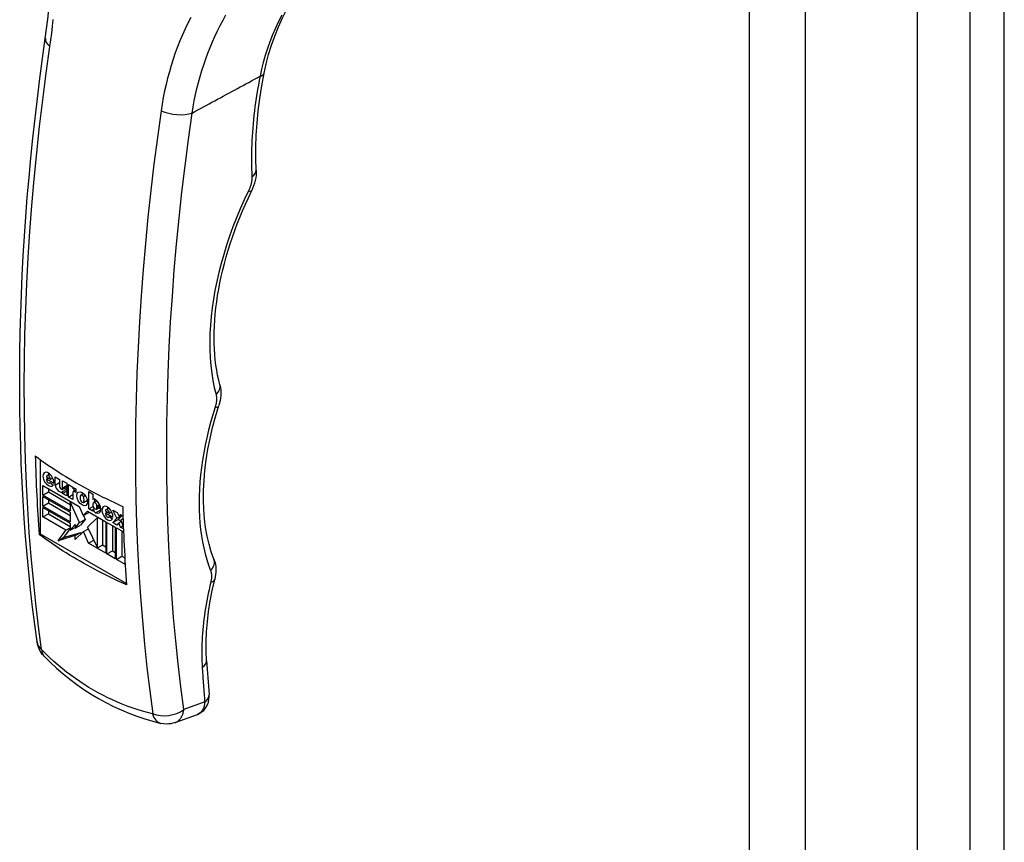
# Model space of a CAD drawing. Header units: inches. Extents: x 200.1 to 233.3, y 66.4 to 119.7.
# Tile 3 of 6: x 222.4 to 226.4, y 79.7 to 83.1. Entities that reach past the tile are written whole.
import ezdxf

# ---------------------------------------------------------------- set-up
doc = ezdxf.new("R2010")
doc.units = ezdxf.units.IN
doc.header["$MEASUREMENT"] = 0
doc.layers.add('Visible Edges(ANSI)', color=7, linetype='Continuous', lineweight=25)
doc.layers.add('Visible Tangent Edges(ANSI)', color=7, linetype='Continuous', lineweight=25)

msp = doc.modelspace()

# ---------------------------------------------------------------- linework, layer by layer
at = {"layer": 'Visible Edges(ANSI)'}
for p, q in [((226.0209, 100.6586), (226.0209, 66.7895)), ((222.473, 81.2952), (222.473, 80.9943)), ((222.4986, 81.225), (222.5145, 81.2158)), ((222.4988, 81.2157), (222.5067, 81.2203)), ((222.5009, 81.2301), (222.5121, 81.2366)), ((222.5145, 81.2158), (222.5238, 81.2212)), ((222.5337, 81.2246), (222.5519, 81.2141)), ((222.5337, 81.1914), (222.5337, 81.2246)), ((222.4844, 81.19), (222.6316, 81.105)), ((222.4844, 81.1511), (222.4844, 81.19)), ((222.5285, 81.1986), (222.4988, 81.2157)), ((222.5122, 81.1999), (222.5144, 81.2012)), ((222.5138, 81.2017), (222.5264, 81.1922)), ((222.5337, 81.1914), (222.5519, 81.2019)), ((222.5519, 81.2141), (222.5519, 81.1854)), ((222.5625, 81.1743), (222.581, 81.185)), ((222.5641, 81.2086), (222.581, 81.1988)), ((222.5641, 81.1799), (222.5641, 81.2086)), ((222.5641, 81.1799), (222.581, 81.1897)), ((222.581, 81.1988), (222.581, 81.148)), ((222.5873, 81.1428), (222.5873, 81.1937)), ((222.5873, 81.1937), (222.6048, 81.1835)), ((222.6048, 81.1835), (222.6048, 81.1767)), ((222.4844, 81.1511), (222.5067, 81.1639)), ((222.5949, 81.0873), (222.4844, 81.1511)), ((222.4844, 81.1457), (222.5949, 81.0819)), ((222.4844, 81.1067), (222.4844, 81.1457)), ((222.5067, 81.1772), (222.5067, 81.1639)), ((222.5067, 81.1639), (222.5949, 81.113)), ((222.5641, 81.1654), (222.581, 81.1752)), ((222.5641, 81.1578), (222.581, 81.1675)), ((222.5641, 81.1578), (222.5641, 81.1654)), ((222.581, 81.148), (222.5641, 81.1578)), ((222.5873, 81.1428), (222.6048, 81.153)), ((222.6048, 81.1327), (222.5873, 81.1428)), ((222.6048, 81.1767), (222.6068, 81.1778)), ((222.6048, 81.1621), (222.6048, 81.1327)), ((222.6067, 81.1662), (222.6174, 81.1724)), ((222.6096, 81.1784), (222.6096, 81.1679)), ((222.6174, 81.1621), (222.6111, 81.1658)), ((222.6174, 81.1763), (222.6174, 81.1621)), ((222.6379, 81.1514), (222.6486, 81.1575)), ((222.6481, 81.145), (222.6558, 81.1495)), ((222.67, 81.165), (222.6869, 81.1553)), ((222.67, 81.0955), (222.67, 81.165)), ((222.6869, 81.1553), (222.6869, 81.1343)), ((222.4844, 81.1067), (222.5067, 81.1196)), ((222.5949, 81.043), (222.4844, 81.1067)), ((222.4844, 81.1014), (222.5949, 81.0376)), ((222.4844, 81.0624), (222.4844, 81.1014)), ((222.5067, 81.1329), (222.5067, 81.1196)), ((222.5067, 81.1196), (222.5949, 81.0687)), ((222.5949, 81.1236), (222.5972, 81.1249)), ((222.5949, 81.1236), (222.5949, 81.0873)), ((222.6326, 81.0395), (222.5949, 81.1236)), ((222.6311, 81.1053), (222.6364, 81.0936)), ((222.6316, 81.105), (222.6472, 81.0678)), ((222.6478, 81.1213), (222.6641, 81.1307)), ((222.67, 81.0955), (222.6873, 81.1055)), ((222.6869, 81.1343), (222.6874, 81.1345)), ((222.6869, 81.1155), (222.6869, 81.1087)), ((222.6892, 81.1207), (222.7026, 81.1284)), ((222.6923, 81.1351), (222.6923, 81.1224)), ((222.7004, 81.0943), (222.717, 81.1039)), ((222.7027, 81.0995), (222.7027, 81.1064)), ((222.4844, 81.0624), (222.5067, 81.0753)), ((222.5774, 81.0088), (222.4844, 81.0624)), ((222.5067, 81.0885), (222.5067, 81.0753)), ((222.5067, 81.0753), (222.5949, 81.0244)), ((222.5949, 81.0819), (222.5949, 81.043)), ((222.6472, 81.0678), (222.664, 81.0863)), ((222.6472, 81.0678), (222.6694, 81.0806)), ((222.6478, 81.0682), (222.6549, 81.0524)), ((222.664, 81.0863), (222.7385, 81.0433)), ((222.7047, 81.0605), (222.665, 81.0208)), ((222.671, 81.0823), (222.6694, 81.0806)), ((222.6869, 81.0857), (222.67, 81.0955)), ((222.6869, 81.0926), (222.693, 81.0962)), ((222.6869, 81.0926), (222.6869, 81.0857)), ((222.7047, 81.0605), (222.7067, 81.0617)), ((222.7047, 80.9375), (222.7047, 81.0605)), ((222.7375, 81.0871), (222.7534, 81.0779)), ((222.7377, 81.0778), (222.7456, 81.0824)), ((222.7673, 81.0607), (222.7377, 81.0778)), ((222.7398, 81.0922), (222.751, 81.0987)), ((222.7511, 81.062), (222.7533, 81.0633)), ((222.7527, 81.0638), (222.7653, 81.0543)), ((222.7534, 81.0779), (222.7627, 81.0833)), ((222.7676, 81.0899), (222.7845, 81.0802)), ((222.7835, 81.0575), (222.7676, 81.0899)), ((222.7835, 81.0575), (222.8036, 81.0691)), ((222.7845, 81.0802), (222.7911, 81.0672)), ((222.8043, 81.0688), (222.7892, 81.0524)), ((222.7911, 81.0672), (222.7984, 81.0722)), ((222.7911, 81.0672), (222.799, 81.0718)), ((222.7984, 81.0722), (222.8081, 81.0665)), ((222.5949, 81.0376), (222.5949, 81.0093)), ((222.5949, 81.0093), (222.6141, 81.0326)), ((222.5949, 81.0093), (222.6141, 81.0204)), ((222.6141, 81.017), (222.6326, 81.0395)), ((222.6141, 81.0326), (222.6141, 81.017)), ((222.6141, 81.017), (222.6363, 81.0298)), ((222.6326, 81.0395), (222.6549, 81.0524)), ((222.6549, 81.0524), (222.6363, 81.0298)), ((222.665, 81.0208), (222.7047, 80.9375)), ((222.727, 80.9504), (222.727, 81.05)), ((222.7385, 81.0433), (222.7385, 80.9157)), ((222.7431, 81.0407), (222.7768, 81.0212)), ((222.7431, 80.9131), (222.7431, 81.0407)), ((222.7654, 81.0278), (222.7654, 80.9259)), ((222.7669, 81.0395), (222.7835, 81.0575)), ((222.7669, 81.0395), (222.7892, 81.0524)), ((222.7838, 81.0298), (222.7669, 81.0395)), ((222.7768, 81.0212), (222.7768, 80.8936)), ((222.7917, 81.0389), (222.7838, 81.0298)), ((222.7892, 81.0524), (222.8004, 81.0459)), ((222.7917, 81.0389), (222.8011, 81.0443)), ((222.7984, 81.0214), (222.7917, 81.0389)), ((222.7984, 81.0214), (222.8085, 81.0272)), ((222.81, 81.0146), (222.7984, 81.0214)), ((222.8085, 81.0564), (222.7993, 81.0483)), ((222.7993, 81.0483), (222.8096, 81.0245)), ((222.4687, 80.9918), (222.473, 80.9943)), ((222.473, 80.9943), (222.8219, 80.7929)), ((222.5456, 80.966), (222.5774, 81.0088)), ((222.6151, 80.9872), (222.5456, 80.966)), ((222.5949, 81.0152), (222.5679, 80.9788)), ((222.5679, 80.9788), (222.6373, 81)), ((222.5774, 81.0088), (222.5949, 81.0189)), ((222.6491, 81.0034), (222.6151, 80.9711)), ((222.6151, 80.9872), (222.6373, 81)), ((222.6151, 80.9711), (222.6151, 80.9872)), ((222.6373, 81), (222.6373, 80.9922)), ((222.6491, 81.0034), (222.6681, 81.0143)), ((222.669, 80.9559), (222.6491, 81.0034)), ((222.7815, 81.0185), (222.8105, 81.0017)), ((222.7815, 80.8909), (222.7815, 81.0185)), ((222.8038, 81.0056), (222.8038, 80.9038)), ((222.5456, 80.966), (222.5679, 80.9788)), ((222.669, 80.9559), (222.6902, 80.9681)), ((222.7385, 80.9157), (222.669, 80.9559)), ((222.7047, 80.9375), (222.727, 80.9504)), ((222.725, 80.9492), (222.7385, 80.9415)), ((222.7431, 80.9131), (222.7654, 80.9259)), ((222.7768, 80.8936), (222.7431, 80.9131)), ((222.7654, 80.9259), (222.7768, 80.9193)), ((222.7815, 80.8909), (222.8038, 80.9038)), ((222.8038, 80.9038), (222.8152, 80.8971)), ((222.8152, 80.9031), (222.8152, 80.8714)), ((222.8152, 80.8714), (222.7815, 80.8909)), ((223.0192, 80.2307), (223.1095, 80.2639))]:
    msp.add_line(p, q, dxfattribs=at)
at = {"layer": 'Visible Edges(ANSI)', "flags": 128}
for points in [[(222.494, 82.9982), (222.4993, 83.0368), (222.504, 83.0762), (222.5081, 83.1161), (222.5117, 83.1567), (222.5147, 83.1978), (222.5172, 83.2394), (222.5191, 83.2815), (222.5205, 83.3239), (222.5213, 83.3667), (222.5216, 83.4098), (222.5215, 83.4534), (222.5209, 83.4972), (222.5198, 83.5413), (222.5183, 83.5856), (222.5163, 83.6301), (222.514, 83.6747)], [(223.3791, 82.8584), (223.3875, 82.8963), (223.3975, 82.9339), (223.4092, 82.9713), (223.4225, 83.0084), (223.4374, 83.0452), (223.4538, 83.0815), (223.4717, 83.1174), (223.491, 83.1527), (223.5116, 83.1876), (223.5335, 83.222), (223.5568, 83.2559), (223.5813, 83.2893), (223.6069, 83.3222), (223.6336, 83.3544), (223.6614, 83.3861), (223.6901, 83.4171)], [(222.4606, 80.557), (222.4512, 80.6268), (222.4425, 80.6971), (222.4345, 80.7679), (222.4271, 80.8392), (222.4204, 80.9111), (222.4143, 80.9834), (222.409, 81.0562), (222.4043, 81.1294), (222.4003, 81.2032), (222.3969, 81.2773), (222.3943, 81.3519), (222.3923, 81.427), (222.391, 81.5024), (222.3903, 81.5782), (222.3904, 81.6545), (222.3911, 81.7311), (222.3925, 81.8081), (222.3946, 81.8854), (222.3973, 81.9631), (222.4008, 82.0411), (222.4049, 82.1194), (222.4097, 82.198), (222.4151, 82.2769), (222.4212, 82.3561), (222.428, 82.4356), (222.4355, 82.5153), (222.4436, 82.5952), (222.4524, 82.6754), (222.4618, 82.7558), (222.4719, 82.8364), (222.4826, 82.9172), (222.494, 82.9982)], [(223.3472, 82.4663), (223.3457, 82.5123), (223.3457, 82.5592), (223.3474, 82.6072), (223.3506, 82.656), (223.3553, 82.7056), (223.3617, 82.7559), (223.3696, 82.8069), (223.3791, 82.8584)], [(223.3472, 82.4663), (223.3473, 82.4557), (223.3467, 82.4449), (223.3452, 82.434), (223.3431, 82.4232), (223.3403, 82.4124), (223.3368, 82.4016), (223.3327, 82.3909), (223.3279, 82.3805)], [(223.2002, 81.5971), (223.1955, 81.6162), (223.1912, 81.636), (223.1875, 81.6562), (223.1844, 81.677), (223.1818, 81.6982), (223.1797, 81.72), (223.1783, 81.7421), (223.1774, 81.7647), (223.177, 81.7878), (223.1773, 81.8112), (223.1781, 81.835), (223.1795, 81.8591), (223.1815, 81.8836), (223.1841, 81.9083), (223.1873, 81.9334), (223.1911, 81.9587), (223.1954, 81.9842), (223.2003, 82.01), (223.2058, 82.036), (223.2119, 82.0621), (223.2186, 82.0884), (223.2258, 82.1148), (223.2336, 82.1413), (223.2419, 82.1678), (223.2508, 82.1945), (223.2603, 82.2212), (223.2703, 82.2479), (223.2808, 82.2746), (223.2919, 82.3013), (223.3034, 82.3278), (223.3154, 82.3542), (223.3279, 82.3805)], [(223.2002, 81.5971), (223.2026, 81.5863), (223.2039, 81.5755), (223.2044, 81.5648), (223.204, 81.5542), (223.203, 81.5437), (223.2013, 81.5333), (223.196, 81.5129)], [(223.176, 80.8922), (223.1654, 80.9216), (223.1563, 80.9527), (223.1487, 80.9854), (223.1426, 81.0195), (223.1381, 81.0551), (223.1351, 81.0921), (223.1338, 81.1303), (223.1341, 81.1696), (223.136, 81.21), (223.1397, 81.2513), (223.1449, 81.2935), (223.1519, 81.3364), (223.1605, 81.3799), (223.1707, 81.4239), (223.1826, 81.4683), (223.196, 81.5129)], [(222.4534, 81.3096), (222.4667, 81.2998), (222.4801, 81.2902), (222.4936, 81.2806), (222.5073, 81.2712), (222.521, 81.262), (222.5349, 81.2528), (222.5488, 81.2438), (222.5628, 81.235), (222.5768, 81.2263), (222.5909, 81.2177), (222.605, 81.2093), (222.6191, 81.2011), (222.6333, 81.193), (222.6479, 81.1848), (222.6627, 81.1767), (222.6777, 81.1686), (222.6931, 81.1605), (222.7086, 81.1525), (222.7245, 81.1445), (222.7405, 81.1366), (222.7568, 81.1287), (222.7733, 81.1209), (222.79, 81.1131), (222.8069, 81.1055)], [(222.8223, 80.7877), (222.8054, 80.7954), (222.7886, 80.8031), (222.7721, 80.8109), (222.7559, 80.8188), (222.7398, 80.8268), (222.724, 80.8348), (222.7084, 80.8428), (222.6931, 80.8509), (222.678, 80.859), (222.6632, 80.8671), (222.6486, 80.8752), (222.6344, 80.8834), (222.6203, 80.8916), (222.6062, 80.9), (222.5921, 80.9085), (222.5781, 80.9172), (222.5641, 80.9261), (222.5502, 80.9351), (222.5364, 80.9442), (222.5226, 80.9535), (222.509, 80.9629), (222.4954, 80.9724), (222.482, 80.9821), (222.4687, 80.9918)], [(223.176, 80.8922), (223.1795, 80.8816), (223.1819, 80.8709), (223.1834, 80.8604), (223.184, 80.8499), (223.1838, 80.8395), (223.1829, 80.8292), (223.1792, 80.8089)], [(223.1463, 80.4818), (223.1448, 80.5194), (223.1448, 80.5581), (223.1465, 80.5979), (223.1498, 80.6386), (223.1547, 80.6803), (223.1613, 80.7226), (223.1695, 80.7655), (223.1792, 80.8089)], [(222.4887, 80.4999), (222.4826, 80.5067), (222.4778, 80.5131), (222.4704, 80.5256), (222.4647, 80.5393), (222.4624, 80.5474), (222.4606, 80.557)], [(222.4887, 80.4999), (222.5139, 80.4751), (222.5397, 80.4511), (222.5663, 80.4281), (222.5936, 80.406), (222.6215, 80.385), (222.65, 80.365), (222.679, 80.3462), (222.7086, 80.3284), (222.7387, 80.3117), (222.7694, 80.2961), (222.8005, 80.2817), (222.8321, 80.2684), (222.8641, 80.2563), (222.8964, 80.2455), (222.929, 80.2358), (222.9619, 80.2273)], [(223.1095, 80.2639), (223.1164, 80.2669), (223.123, 80.2706), (223.1292, 80.275), (223.1348, 80.28), (223.1438, 80.291), (223.1501, 80.3025), (223.1541, 80.3138), (223.1561, 80.3243), (223.1568, 80.3343), (223.1565, 80.3435)], [(223.0192, 80.2307), (223.0105, 80.2279), (223.0021, 80.2261), (222.9942, 80.225), (222.9867, 80.2246), (222.9733, 80.2253), (222.9619, 80.2273)]]:
    msp.add_lwpolyline(points, dxfattribs=at)
at = {"layer": 'Visible Edges(ANSI)'}
for centre, major_axis, ratio, start_param, end_param in [((228.8736, 85.2548), (4.5422, 7.8672), 0.57735, 2.388357, 2.432457), ((222.5066, 81.215), (0.0157, -0.0271), 0.57735, 0.635577, 6.607391), ((222.5066, 81.2204), (-0.00561, 0.00972), 0.57735, 3.926983, 7.068576), ((222.5288, 81.2279), (0.0157, -0.0271), 0.57735, 3.931739, 4.181891), ((222.5066, 81.2097), (0.00561, -0.00972), 0.57735, 3.759535, 6.638808), ((222.5506, 81.1855), (0.0122, -0.0211), 0.57735, 4.122217, 6.40571), ((222.5581, 81.1819), (0.00438, -0.00759), 0.57735, 3.926991, 7.288632), ((222.5728, 81.1983), (0.0122, -0.0211), 0.57735, 5.410755, 5.992104), ((222.6177, 81.1566), (-0.0119, 0.0207), 0.57735, 5.51526, 6.365063), ((222.6111, 81.1585), (-0.00444, 0.0077), 0.57735, 5.497787, 7.068583), ((222.6531, 81.1305), (-0.0131, 0.0227), 0.57735, 0.210246, 1.372821), ((222.6428, 81.1429), (-0.00491, 0.00851), 0.57735, 4.63518, 6.36052), ((222.6651, 81.1492), (0.0156, -0.0269), 0.57735, 3.939359, 4.192299), ((222.6326, 81.1423), (0.0131, -0.0227), 0.57735, 0.177244, 1.363101), ((222.6429, 81.1298), (0.00491, -0.00851), 0.57735, 4.646634, 6.278491), ((222.6651, 81.1492), (0.0156, -0.0269), 0.57735, 5.234204, 5.485419), ((222.6962, 81.1186), (-0.0091, 0.0158), 0.57735, 5.403014, 6.310102), ((222.6948, 81.111), (-0.00561, 0.00972), 0.57735, 3.926991, 7.068583), ((222.6948, 81.1041), (0.00561, -0.00972), 0.57735, 3.926991, 7.068583), ((222.6953, 81.1074), (0.0163, -0.0283), 0.57735, 5.592561, 8.544606), ((222.7187, 81.1053), (0.0075, -0.013), 0.57735, 4.734749, 5.46347), ((222.7454, 81.0771), (0.0157, -0.0271), 0.57735, 0.635585, 6.607391), ((222.7677, 81.09), (0.0157, -0.0271), 0.57735, 3.931739, 4.181891), ((229.2272, 85.0507), (-4.5422, -7.8672), 0.57735, 5.529949, 5.574049), ((222.6964, 81.0924), (-0.0075, 0.013), 0.57735, 1.236642, 2.450968), ((222.7455, 81.0718), (0.00561, -0.00972), 0.57735, 3.759593, 6.638754), ((222.7454, 81.0825), (-0.00561, 0.00972), 0.57735, 3.926991, 7.068583), ((229.0877, 84.4719), (-4.215, -7.3646), 0.571447, 5.569428, 5.590378)]:
    msp.add_ellipse(centre, major_axis=major_axis, ratio=ratio, start_param=start_param, end_param=end_param, dxfattribs=at)
msp.add_ellipse((222.6429, 81.1364), major_axis=(0.0156, -0.0269), ratio=0.57735, dxfattribs=at)
at = {"layer": 'Visible Tangent Edges(ANSI)'}
for p, q in [((226.2336, 100.9277), (226.2336, 66.7965)), ((226.3736, 66.7965), (226.3736, 100.9277)), ((225.3413, 100.3977), (225.3413, 66.5286)), ((225.569, 66.5286), (225.569, 100.3977)), ((222.6111, 81.1658), (222.6174, 81.1694)), ((222.7027, 81.1064), (222.7138, 81.1127)), ((222.7027, 81.0995), (222.716, 81.1072)), ((222.6974, 81.0796), (222.7183, 81.0916)), ((223.139, 80.3142), (223.0546, 80.2832))]:
    msp.add_line(p, q, dxfattribs=at)
at = {"layer": 'Visible Tangent Edges(ANSI)', "flags": 128}
for points in [[(223.088, 82.6969), (223.092, 82.7219), (223.0966, 82.7467), (223.1017, 82.7714), (223.1073, 82.796), (223.1134, 82.8203), (223.12, 82.8444), (223.1271, 82.8683), (223.1347, 82.892), (223.1428, 82.9154), (223.1514, 82.9386), (223.1604, 82.9615), (223.17, 82.9842), (223.18, 83.0066), (223.1904, 83.0288), (223.2014, 83.0507), (223.2129, 83.0723), (223.2248, 83.0937)], [(223.4503, 83.0933), (223.4372, 83.0667), (223.4249, 83.0398), (223.4134, 83.0126), (223.4028, 82.9852), (223.3929, 82.9576), (223.384, 82.9298), (223.3759, 82.9019), (223.3688, 82.8738), (223.3626, 82.8457)], [(222.5128, 82.9657), (222.5165, 82.9927), (222.52, 83.0201), (222.5232, 83.0478), (222.5261, 83.0757)], [(223.0823, 83.0838), (223.0706, 83.0606), (223.0594, 83.037), (223.0487, 83.0131), (223.0386, 82.989), (223.029, 82.9646), (223.0199, 82.9398), (223.0113, 82.9148), (223.0033, 82.8896), (222.9958, 82.864), (222.9889, 82.8382), (222.9825, 82.8122), (222.9766, 82.786), (222.9713, 82.7595), (222.9666, 82.7329), (222.9624, 82.7061)], [(222.479, 80.5261), (222.4667, 80.6189), (222.4556, 80.7126), (222.4457, 80.8073), (222.4369, 80.903), (222.4293, 80.9995), (222.4229, 81.0968), (222.4177, 81.195), (222.4137, 81.2941), (222.4109, 81.3939), (222.4093, 81.4944), (222.4089, 81.5957), (222.4098, 81.6977), (222.4118, 81.8004), (222.415, 81.9037), (222.4194, 82.0077), (222.425, 82.1122), (222.4319, 82.2172), (222.4399, 82.3228), (222.4491, 82.4289), (222.4595, 82.5355), (222.4711, 82.6424), (222.4838, 82.7498), (222.4977, 82.8576), (222.5128, 82.9657)], [(223.088, 82.6969), (223.0994, 82.7031), (223.1108, 82.7093), (223.1223, 82.7155), (223.1337, 82.7217), (223.1452, 82.7279), (223.1566, 82.7341), (223.1681, 82.7403), (223.1795, 82.7465), (223.1909, 82.7527), (223.2024, 82.7589), (223.2138, 82.7651), (223.2253, 82.7713), (223.2367, 82.7775), (223.2481, 82.7837), (223.2596, 82.7899), (223.271, 82.7961), (223.2825, 82.8023), (223.2939, 82.8085), (223.3054, 82.8147), (223.3168, 82.8209), (223.3282, 82.8271), (223.3397, 82.8333), (223.3511, 82.8395), (223.3626, 82.8457)], [(223.3626, 82.8457), (223.3591, 82.8279), (223.3559, 82.8102), (223.3528, 82.7925), (223.3499, 82.7749), (223.3472, 82.7574), (223.3446, 82.7399), (223.3422, 82.7225), (223.3401, 82.7052), (223.338, 82.6879), (223.3362, 82.6707), (223.3346, 82.6536), (223.3331, 82.6365), (223.3318, 82.6195), (223.3307, 82.6027), (223.3298, 82.5859), (223.329, 82.5692), (223.3285, 82.5525), (223.3281, 82.536), (223.3279, 82.5196), (223.3278, 82.5033), (223.328, 82.4871), (223.3284, 82.471), (223.3289, 82.455), (223.3296, 82.4391)], [(222.9624, 82.7061), (222.9474, 82.598), (222.9334, 82.4902), (222.9207, 82.3828), (222.9091, 82.2759), (222.8987, 82.1693), (222.8895, 82.0632), (222.8815, 81.9576), (222.8747, 81.8526), (222.8691, 81.7481), (222.8646, 81.6441), (222.8614, 81.5408), (222.8594, 81.4381), (222.8586, 81.3361), (222.859, 81.2348), (222.8606, 81.1343), (222.8634, 81.0345), (222.8674, 80.9354), (222.8726, 80.8372), (222.8789, 80.7399), (222.8865, 80.6434), (222.8953, 80.5477), (222.9052, 80.453), (222.9164, 80.3593), (222.9287, 80.2665)], [(223.0546, 80.2832), (223.0424, 80.375), (223.0314, 80.4678), (223.0215, 80.5615), (223.0129, 80.6561), (223.0054, 80.7515), (222.999, 80.8479), (222.9939, 80.945), (222.9899, 81.043), (222.9872, 81.1418), (222.9856, 81.2413), (222.9852, 81.3415), (222.986, 81.4424), (222.988, 81.544), (222.9912, 81.6462), (222.9956, 81.749), (223.0011, 81.8524), (223.0079, 81.9564), (223.0158, 82.0609), (223.0249, 82.1658), (223.0352, 82.2712), (223.0467, 82.3771), (223.0593, 82.4833), (223.073, 82.5899), (223.088, 82.6969)], [(223.3296, 82.4391), (223.3297, 82.4369), (223.3297, 82.4347), (223.3297, 82.4325), (223.3296, 82.4303), (223.3294, 82.428), (223.3292, 82.4257), (223.3289, 82.4234), (223.3286, 82.421), (223.3283, 82.4186), (223.3278, 82.4163), (223.3273, 82.4139), (223.3268, 82.4114), (223.3262, 82.409), (223.3256, 82.4066), (223.3249, 82.4041), (223.3241, 82.4017), (223.3233, 82.3992), (223.3224, 82.3967), (223.3215, 82.3942), (223.3206, 82.3918), (223.3195, 82.3893), (223.3185, 82.3869), (223.3174, 82.3844), (223.3162, 82.382)], [(223.3162, 82.382), (223.2991, 82.3458), (223.2829, 82.3093), (223.2675, 82.2726), (223.2531, 82.2357), (223.2397, 82.1988), (223.2272, 82.1619), (223.2157, 82.125), (223.2053, 82.0883), (223.1959, 82.0518), (223.1876, 82.0155), (223.1804, 81.9794), (223.1742, 81.9437), (223.169, 81.9084), (223.165, 81.8734), (223.162, 81.839), (223.1602, 81.805), (223.1594, 81.7716), (223.1597, 81.7389), (223.1611, 81.7068), (223.1636, 81.6753), (223.1672, 81.6447), (223.1719, 81.6148), (223.1777, 81.5857), (223.1846, 81.5576)], [(223.1846, 81.5576), (223.185, 81.5558), (223.1854, 81.554), (223.1857, 81.5521), (223.186, 81.5502), (223.1863, 81.5483), (223.1865, 81.5463), (223.1866, 81.5443), (223.1867, 81.5423), (223.1867, 81.5402), (223.1867, 81.5381), (223.1866, 81.536), (223.1865, 81.5338), (223.1863, 81.5316), (223.1861, 81.5294), (223.1858, 81.5272), (223.1855, 81.5249), (223.1851, 81.5227), (223.1847, 81.5204), (223.1842, 81.5181), (223.1837, 81.5158), (223.1831, 81.5135), (223.1825, 81.5112), (223.1818, 81.5088), (223.1811, 81.5065)], [(223.1811, 81.5065), (223.1716, 81.4756), (223.1629, 81.4447), (223.1548, 81.4139), (223.1475, 81.3833), (223.141, 81.3528), (223.1352, 81.3226), (223.1301, 81.2925), (223.1258, 81.2627), (223.1223, 81.2332), (223.1196, 81.2041), (223.1176, 81.1753), (223.1164, 81.1469), (223.116, 81.119), (223.1164, 81.0914), (223.1175, 81.0644), (223.1195, 81.0378), (223.1221, 81.0118), (223.1256, 80.9863), (223.1298, 80.9614), (223.1348, 80.937), (223.1406, 80.9133), (223.1471, 80.8903), (223.1544, 80.8679), (223.1624, 80.8462)], [(223.1624, 80.8462), (223.163, 80.8446), (223.1635, 80.843), (223.164, 80.8413), (223.1645, 80.8396), (223.1649, 80.8378), (223.1652, 80.836), (223.1655, 80.8342), (223.1658, 80.8323), (223.166, 80.8304), (223.1662, 80.8284), (223.1663, 80.8265), (223.1663, 80.8244), (223.1664, 80.8224), (223.1663, 80.8203), (223.1662, 80.8182), (223.1661, 80.8161), (223.1659, 80.814), (223.1657, 80.8118), (223.1654, 80.8096), (223.1651, 80.8074), (223.1647, 80.8052), (223.1642, 80.8029), (223.1638, 80.8007), (223.1632, 80.7984)], [(223.1632, 80.7984), (223.1597, 80.7833), (223.1563, 80.7682), (223.1531, 80.7532), (223.15, 80.7382), (223.1472, 80.7232), (223.1445, 80.7083), (223.142, 80.6934), (223.1397, 80.6786), (223.1376, 80.6639), (223.1357, 80.6492), (223.134, 80.6346), (223.1324, 80.6201), (223.1311, 80.6057), (223.1299, 80.5914), (223.129, 80.5771), (223.1282, 80.563), (223.1276, 80.5489), (223.1272, 80.535), (223.127, 80.5212), (223.127, 80.5074), (223.1271, 80.4938), (223.1275, 80.4803), (223.1281, 80.4669), (223.1288, 80.4537)], [(222.48, 80.5243), (222.4799, 80.5243), (222.4798, 80.5244), (222.4798, 80.5244), (222.4797, 80.5245), (222.4797, 80.5246), (222.4796, 80.5247), (222.4796, 80.5247), (222.4795, 80.5248), (222.4795, 80.5249), (222.4794, 80.525), (222.4794, 80.5251), (222.4793, 80.5251), (222.4793, 80.5252), (222.4793, 80.5253), (222.4792, 80.5254), (222.4792, 80.5255), (222.4792, 80.5255), (222.4791, 80.5256), (222.4791, 80.5257), (222.4791, 80.5258), (222.4791, 80.5259), (222.4791, 80.5259), (222.479, 80.526), (222.479, 80.5261)], [(222.9278, 80.2657), (222.9071, 80.271), (222.8865, 80.2769), (222.8661, 80.2832), (222.8457, 80.29), (222.8256, 80.2973), (222.8055, 80.305), (222.7856, 80.3133), (222.7659, 80.3221), (222.7464, 80.3313), (222.7271, 80.341), (222.7079, 80.3512), (222.689, 80.3618), (222.6703, 80.3729), (222.6518, 80.3844), (222.6335, 80.3964), (222.6155, 80.4089), (222.5976, 80.4219), (222.58, 80.4352), (222.5627, 80.449), (222.5456, 80.4633), (222.5288, 80.4779), (222.5122, 80.493), (222.4959, 80.5084), (222.48, 80.5243)], [(223.1288, 80.4537), (223.1292, 80.4478), (223.1296, 80.442), (223.1299, 80.4362), (223.1303, 80.4303), (223.1307, 80.4245), (223.1311, 80.4187), (223.1315, 80.4128), (223.1319, 80.407), (223.1323, 80.4012), (223.1327, 80.3954), (223.1332, 80.3895), (223.1336, 80.3837), (223.134, 80.3779), (223.1344, 80.3721), (223.1349, 80.3663), (223.1353, 80.3605), (223.1358, 80.3547), (223.1362, 80.3489), (223.1367, 80.3431), (223.1371, 80.3374), (223.1376, 80.3316), (223.1381, 80.3258), (223.1385, 80.32), (223.139, 80.3142)], [(223.139, 80.3142), (223.1388, 80.3112), (223.1385, 80.3082), (223.1381, 80.3052), (223.1376, 80.3023), (223.137, 80.2995), (223.1363, 80.2968), (223.1356, 80.2941), (223.1347, 80.2915), (223.1337, 80.289), (223.1327, 80.2866), (223.1316, 80.2843), (223.1303, 80.2821), (223.129, 80.28), (223.1276, 80.2779), (223.1262, 80.276), (223.1246, 80.2742), (223.123, 80.2725), (223.1212, 80.2709), (223.1195, 80.2694), (223.1176, 80.2681), (223.1157, 80.2668), (223.1137, 80.2657), (223.1116, 80.2647), (223.1095, 80.2639)], [(222.9287, 80.2665), (222.9287, 80.2664), (222.9287, 80.2663), (222.9287, 80.2663), (222.9287, 80.2662), (222.9287, 80.2662), (222.9286, 80.2661), (222.9286, 80.266), (222.9286, 80.266), (222.9286, 80.2659), (222.9286, 80.2659), (222.9285, 80.2659), (222.9285, 80.2658), (222.9284, 80.2658), (222.9284, 80.2658), (222.9283, 80.2657), (222.9283, 80.2657), (222.9282, 80.2657), (222.9282, 80.2657), (222.9281, 80.2657), (222.928, 80.2657), (222.928, 80.2657), (222.9279, 80.2657), (222.9278, 80.2657), (222.9278, 80.2657)], [(223.0192, 80.2307), (223.0215, 80.2316), (223.0238, 80.2327), (223.026, 80.2339), (223.0282, 80.2352), (223.0302, 80.2367), (223.0323, 80.2382), (223.0342, 80.2399), (223.0361, 80.2417), (223.0379, 80.2436), (223.0396, 80.2457), (223.0412, 80.2478), (223.0428, 80.25), (223.0443, 80.2523), (223.0456, 80.2547), (223.0469, 80.2572), (223.0481, 80.2598), (223.0493, 80.2625), (223.0503, 80.2653), (223.0512, 80.2681), (223.0521, 80.271), (223.0528, 80.274), (223.0535, 80.277), (223.0541, 80.2801), (223.0546, 80.2832)]]:
    msp.add_lwpolyline(points, dxfattribs=at)
at = {"layer": 'Visible Tangent Edges(ANSI)'}
for centre, major_axis, ratio, start_param, end_param in [((222.5915, 82.9841), (-0.0974, 0.0141), 0.464529, 0, 0.700966), ((223.3212, 82.8699), (0.0579, -0.0115), 0.415578, 5.587036, 6.283185), ((223.019, 82.7373), (0.0974, -0.0141), 0.464545, 4.161872, 5.56415), ((223.2882, 82.4634), (0.059, 0.003), 0.607316, 5.459246, 6.283185), ((223.2748, 82.4063), (0.0531, -0.0258), 0.107251, 5.656646, 6.283185), ((223.1432, 81.5819), (0.0571, 0.0152), 0.70447, 5.320625, 6.283185), ((223.1397, 81.5308), (0.0563, -0.0179), 0.295203, 5.627653, 6.283185), ((223.121, 80.8706), (0.055, 0.0216), 0.739865, 5.237922, 6.283185), ((223.1219, 80.8228), (0.0574, -0.0139), 0.375388, 5.604392, 6.283185), ((222.5581, 80.5706), (-0.0975, -0.0136), 0.656164, 0, 0.539984), ((222.5589, 80.5689), (-0.0703, -0.0689), 0.523408, 5.810045, 6.283185), ((223.0874, 80.478), (0.0589, 0.0037), 0.617192, 5.451114, 6.283185), ((223.0976, 80.3386), (0.0589, 0.0049), 0.628219, 5.438841, 6.283185), ((222.9847, 80.323), (-0.0228, -0.0957), 0.599462, 5.488691, 6.283185), ((222.9856, 80.3238), (0.0975, 0.0136), 0.65615, 4.000861, 5.403188)]:
    msp.add_ellipse(centre, major_axis=major_axis, ratio=ratio, start_param=start_param, end_param=end_param, dxfattribs=at)

doc.saveas('drawing.dxf')
